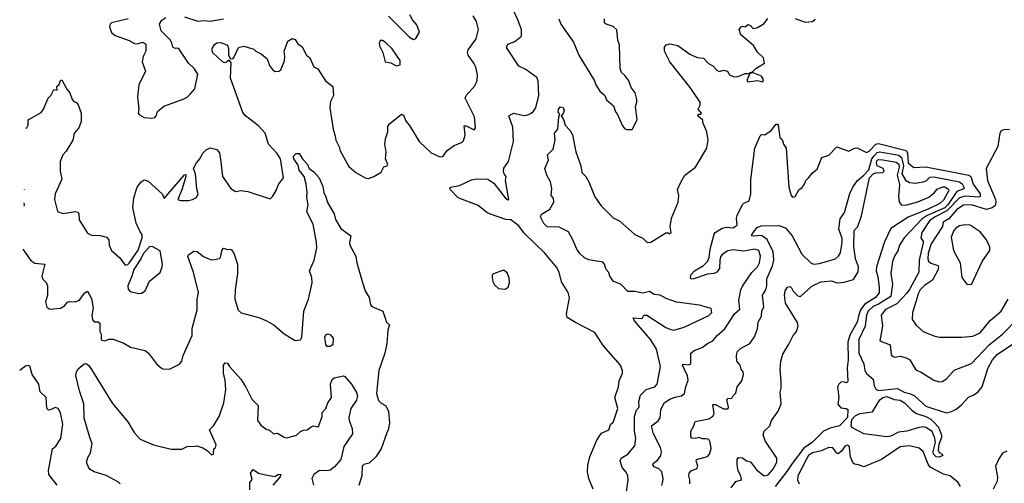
# Model space of a CAD drawing. Extents: x 1921360 to 2014538, y 768294 to 907744.
# Tile 17 of 256: x 1921692 to 1928997, y 798169 to 801608. Entities that reach past the tile are written whole.
import ezdxf

# ---------------------------------------------------------------- set-up
doc = ezdxf.new("R2010")
doc.units = 0

msp = doc.modelspace()

# ---------------------------------------------------------------- linework, layer by layer
at = {"layer": '0CON10XD'}
for points in [[(1925387.1, 801607.1), (1925337, 801717)], [(1924427.5, 801635), (1924585, 801478.1), (1924615, 801460.8), (1924630.5, 801469.5), (1924658.8, 801515), (1924639.7, 801569.7), (1924606.4, 801606.4), (1924587.5, 801645)], [(1921737.5, 800802.5), (1921745, 800806), (1921755.7, 800825), (1921755.6, 800864.4), (1921850.9, 800919.1), (1921868.9, 800945), (1921903.4, 801026.6), (1921923.8, 801045), (1921945, 801090), (1921970, 801085), (1921968.3, 801111.7), (1921985, 801127.5), (1921995, 801157.5), (1922005, 801162.5), (1922042.9, 801092.9), (1922065.6, 801065), (1922081.4, 801015), (1922095, 801000.8), (1922115, 800993.8), (1922125, 800977.5), (1922149.2, 800915), (1922148.3, 800851.7), (1922130, 800805), (1922097.5, 800765), (1922087.8, 800715), (1922038, 800632), (1922012.5, 800605), (1921992.5, 800555), (1921992, 800485), (1922005.7, 800425), (1921955.7, 800315), (1921950.5, 800275), (1921973.8, 800185), (1922015, 800171.2), (1922104.3, 800185.7), (1922125, 800180), (1922131.9, 800165), (1922134.5, 800124.5), (1922194.3, 800024.3), (1922225, 800010.8), (1922288.3, 800008.3), (1922337.5, 799995), (1922353.3, 799975), (1922356.2, 799935), (1922373.8, 799895), (1922435, 799841.2), (1922475, 799786.7), (1922495, 799790.8), (1922505, 799800.8), (1922571.2, 799898.8), (1922600.3, 799990.3), (1922600.8, 800015), (1922585.5, 800035.5), (1922557.6, 800097.6), (1922532.9, 800215), (1922538.6, 800285), (1922555.9, 800344.1), (1922563.8, 800365), (1922594.1, 800405.9), (1922615, 800420), (1922645, 800411.2), (1922750, 800315), (1922765, 800282.5), (1922915, 800456.7), (1922925, 800460), (1922926, 800445), (1922897.7, 800352.3), (1922866.7, 800275), (1922885, 800266.2), (1922943.6, 800266.4), (1922973.3, 800273.3), (1923005, 800290), (1923016, 800315), (1923006.4, 800353.6), (1922997.1, 800465), (1922981.2, 800505), (1923003.4, 800546.6), (1923031.5, 800578.5), (1923048.1, 800615), (1923075, 800642), (1923105, 800656.7), (1923153.9, 800643.9), (1923175, 800620), (1923184.4, 800554.4), (1923198.1, 800445), (1923259.2, 800355), (1923293, 800333), (1923335, 800342), (1923385, 800333.8), (1923551.7, 800278.3), (1923570.7, 800299.3), (1923596.7, 800345), (1923612, 800385), (1923649.4, 800435), (1923626.4, 800575), (1923602.5, 800615), (1923538.8, 800685), (1923514.5, 800765), (1923465, 800821.5), (1923367.5, 800895), (1923348.6, 800918.6), (1923255.4, 801175), (1923261.2, 801291.2), (1923247, 801307), (1923226.7, 801293.3), (1923215, 801287.1), (1923195.8, 801295), (1923121.9, 801365), (1923119.2, 801395), (1923138, 801425), (1923155, 801435.5), (1923185, 801438.1), (1923235, 801418), (1923241.9, 801395), (1923241.9, 801345), (1923256.4, 801316.4), (1923275, 801320), (1923281.7, 801328.3), (1923315, 801402.5), (1923355, 801410.6), (1923429.1, 801389.1), (1923445, 801374.2), (1923484.3, 801354.3), (1923527.9, 801317.9), (1923545, 801267.5), (1923568.3, 801238.3), (1923585, 801223.3), (1923615, 801226.7), (1923630, 801235), (1923657, 801303), (1923660, 801335), (1923653.3, 801375), (1923681.7, 801448.3), (1923715, 801467.5), (1923735, 801460), (1923755, 801430), (1923786.9, 801406.9), (1923820, 801345), (1923843.8, 801325), (1923875, 801257.5), (1923905, 801243.3), (1923960, 801155), (1924015, 801112.5), (1924021.4, 801045), (1923999.1, 801000.9), (1923993.8, 800955), (1924017.5, 800795), (1924034, 800745), (1924036.7, 800715), (1924063.8, 800665), (1924070, 800635), (1924135, 800518.8), (1924185, 800473.8), (1924255, 800433.8), (1924279.3, 800430.7), (1924320, 800445), (1924375, 800477.5), (1924393.6, 800516.4), (1924417.5, 800525), (1924422.5, 800535), (1924406.2, 800575), (1924411.4, 800625), (1924400.8, 800685), (1924406, 800724), (1924423.3, 800775), (1924423.8, 800815), (1924436.2, 800835), (1924525, 800906.7), (1924540.7, 800900.7), (1924556.7, 800855), (1924583.2, 800823.2), (1924655.8, 800705), (1924745, 800621.2), (1924805, 800593.3), (1924825, 800591.2), (1924835, 800596.7), (1924863, 800637), (1924915, 800675.8), (1924975, 800699.2), (1924985, 800710), (1924998.2, 800751.8), (1924990, 800820), (1925005, 800820), (1925065, 800790), (1925074, 800805), (1925067.4, 800887.4), (1924997.8, 801025), (1925004.3, 801045), (1925067.5, 801115), (1925085.8, 801155), (1925088.8, 801198.8), (1925075.8, 801255), (1925062, 801285), (1925020, 801345), (1925015.8, 801365), (1925020.8, 801385), (1925078.9, 801465), (1925095.4, 801535), (1925081.9, 801595), (1925057.6, 801637.6)], [(1922497.5, 801615), (1922374.6, 801585.4), (1922363.8, 801575), (1922358.8, 801555), (1922372.7, 801512.7), (1922400.5, 801490.5), (1922505, 801453.3), (1922545, 801432.5), (1922565, 801430), (1922605, 801440), (1922627, 801427), (1922627.5, 801375), (1922607.5, 801335), (1922600, 801295), (1922626.7, 801225), (1922576.7, 801125), (1922566, 801035), (1922575.8, 800945), (1922571.2, 800915), (1922581.1, 800901.1), (1922615, 800883.3), (1922672.9, 800877.1), (1922695, 800882.5), (1922705.6, 800894.4), (1922715, 800926.7), (1922762.4, 800967.6), (1922905, 801018.8), (1922935, 801033.3), (1922956.7, 801055), (1922991.2, 801095), (1923013.8, 801205), (1922986, 801245), (1922945.7, 801285.7), (1922875, 801390), (1922865, 801396.2), (1922845, 801393.8), (1922827.5, 801405), (1922821.2, 801435), (1922810, 801455), (1922742.5, 801525), (1922730, 801575), (1922746.2, 801605), (1922777.5, 801625)], [(1922915, 801628.5), (1923015, 801596.7), (1923062, 801602), (1923105, 801597.1), (1923205, 801614.5)], [(1925946.1, 798126.1), (1925915.6, 798205.6), (1925904.4, 798255), (1925906.8, 798303.2), (1925921.1, 798365), (1925971.9, 798485), (1925995.5, 798524.5), (1926010, 798540), (1926064.4, 798565.6), (1926074.5, 798605.5), (1926095, 798622), (1926101.4, 798635), (1926130.5, 798725), (1926108.9, 798805), (1926136.2, 798885), (1926141.1, 798928.9), (1926164, 798985), (1926163.9, 799003.9), (1926148.8, 799045), (1926021.7, 799191.7), (1925958.3, 799288.3), (1925815, 799362), (1925755, 799400), (1925749.2, 799425), (1925770.8, 799545), (1925762, 799585), (1925713.2, 799663.2), (1925694, 799735), (1925675, 799771.2), (1925589.5, 799875), (1925435, 800025.5), (1925395, 800078.5), (1925335, 800122.2), (1925300, 800125), (1925177.2, 800167.2), (1925157, 800177), (1925095, 800228.8), (1924945, 800287.5), (1924887.5, 800345), (1924882.5, 800355), (1924890, 800365), (1924955, 800379.2), (1925045, 800420.8), (1925087.3, 800427.3), (1925165, 800424), (1925208.9, 800395), (1925295, 800286), (1925315, 800271.2), (1925322.5, 800275), (1925296.4, 800415), (1925301.2, 800445), (1925285.7, 800465), (1925280.6, 800485), (1925284.3, 800505.7), (1925318.6, 800555), (1925355.5, 800704.5), (1925350.3, 800810.3), (1925321.9, 800895), (1925355, 800914.4), (1925435, 800898.2), (1925455, 800898.9), (1925485, 800911.9), (1925505, 800928.6), (1925520.5, 800955), (1925544.5, 801045), (1925539.5, 801155), (1925529.5, 801179.5), (1925447.6, 801237.6), (1925395, 801264), (1925305, 801402.5), (1925315, 801426), (1925365.8, 801445), (1925414.5, 801485.5), (1925416.2, 801535), (1925387.1, 801607.1)], [(1926375.7, 799234.3), (1926252.7, 799375), (1926245, 799396.7), (1926305, 799391.2), (1926313.8, 799396.2), (1926322.5, 799415), (1926345, 799415.6), (1926485, 799325.4), (1926515, 799311.2), (1926545, 799305.6), (1926621.7, 799328.3), (1926805, 799412.5), (1926826.7, 799435), (1926822.5, 799465), (1926735, 799491.2), (1926565, 799511.9), (1926489.7, 799539.7), (1926443.3, 799565), (1926399.2, 799569.2), (1926365, 799591.2), (1926315, 799579.2), (1926255, 799591.4), (1926205, 799592.2), (1926155, 799644.2), (1926095, 799667.5), (1926070.6, 799705), (1926063.6, 799733.6), (1926042.9, 799755), (1926030, 799795), (1926018.9, 799808.9), (1925915, 799825.5), (1925882.3, 799842.3), (1925846, 799876), (1925826.4, 799905), (1925796.9, 799975), (1925763.3, 800035), (1925695, 800068.2), (1925605, 800071.9), (1925581.9, 800095), (1925556.7, 800145), (1925563.6, 800166.4), (1925625, 800202.5), (1925655.8, 800255), (1925652, 800285), (1925634.3, 800305), (1925639.5, 800355), (1925630, 800405), (1925602.5, 800455), (1925588.8, 800505), (1925616.7, 800565), (1925608.8, 800605), (1925651.4, 800648.6), (1925664.3, 800715), (1925660, 800765), (1925683.8, 800795), (1925691.7, 800888.3), (1925700, 800905), (1925687.5, 800925), (1925688.8, 800945), (1925705, 800961.2), (1925725, 800956.7), (1925732.5, 800935), (1925725, 800912.5), (1925710, 800895), (1925727.9, 800867.9), (1925740, 800825), (1925775, 800788.8), (1925793.1, 800755), (1925817.2, 800627.2), (1925855.5, 800525), (1925863.3, 800475), (1925892.5, 800445), (1925915.8, 800405), (1925960.6, 800295), (1926006.9, 800226.9), (1926095, 800138.8), (1926145, 800114.3), (1926255, 800014.3), (1926315, 799986.2), (1926347.5, 799955), (1926375, 799957.5), (1926485, 800026.7), (1926505, 800027.5), (1926515, 800020), (1926525, 800030), (1926517.5, 800075), (1926529.2, 800135), (1926577.1, 800255), (1926582.5, 800305), (1926572.3, 800347.7), (1926595, 800397.5), (1926627.5, 800455), (1926705.8, 800514.2), (1926789.2, 800655), (1926801.4, 800715), (1926790, 800775), (1926761.2, 800845), (1926761.7, 800861.7), (1926723.3, 800895), (1926725, 800907.5), (1926745, 800907.5), (1926750, 800915), (1926726.7, 800945), (1926741.2, 800975), (1926740, 800995), (1926665.9, 801105.9), (1926514.6, 801295), (1926475.7, 801375), (1926476.7, 801405), (1926489.3, 801420.7), (1926515, 801430), (1926575, 801415.8), (1926665, 801351.5), (1926717.4, 801327.4), (1926765, 801323.3), (1926802.9, 801282.9), (1926835.5, 801265.5), (1926865, 801234), (1926885, 801224.2), (1926915, 801232.5), (1926940, 801225), (1926947.5, 801215), (1926959.3, 801199.3), (1926985, 801187.5), (1927015, 801183.8), (1927075, 801209.2), (1927110, 801210), (1927110, 801215), (1927128.3, 801221.7), (1927153.8, 801245), (1927217.5, 801285), (1927210, 801325), (1927165.9, 801365.9), (1927136.4, 801416.4), (1927041.4, 801495), (1927030, 801535), (1927045, 801554.4), (1927055, 801559.2), (1927075, 801556.2), (1927095, 801573.3), (1927113.8, 801565), (1927135, 801542.5), (1927165, 801548.8), (1927215, 801579.2), (1927242.1, 801617.9)], [(1925693.1, 801615), (1925707.8, 801575), (1925801.1, 801441.1), (1925840.8, 801345), (1925956.2, 801155), (1925966.7, 801125), (1925997.7, 801077.7), (1926032.5, 801045), (1926045, 801012.5), (1926098.8, 800968.8), (1926112.5, 800925), (1926125, 800910), (1926163.3, 800825), (1926180.5, 800800.5), (1926195, 800793.3), (1926236.4, 800793.6), (1926273.8, 800865), (1926260, 800965), (1926271.2, 800995), (1926270.8, 801015), (1926258.8, 801065), (1926230, 801105), (1926211.2, 801155), (1926182.5, 801195), (1926157.5, 801215), (1926146.7, 801245), (1926142.3, 801422.3), (1926131.2, 801455), (1926121.7, 801531.7), (1926095, 801556.7), (1926044.3, 801574.3), (1926031.2, 801585), (1926032, 801615)], [(1927445, 801617.9), (1927519.6, 801589.6), (1927575, 801594.5), (1927595, 801611.9)], [(1924485, 801266.7), (1924515, 801272.5), (1924514, 801305), (1924455, 801391.9), (1924405, 801440), (1924385, 801453.3), (1924367, 801453), (1924360, 801435), (1924362.5, 801415), (1924386, 801365), (1924403.8, 801295), (1924445, 801286.7), (1924485, 801266.7)], [(1927205, 801147.5), (1927211.2, 801165), (1927195, 801190), (1927135, 801213.3), (1927110, 801210), (1927087.5, 801157.5), (1927095, 801147.5), (1927165, 801156.2), (1927205, 801147.5)], [(1926465, 798182.5), (1926466.9, 798205), (1926457.1, 798255), (1926435, 798275.7), (1926400.5, 798290.5), (1926388.5, 798305), (1926392.5, 798315), (1926428, 798342), (1926448.6, 798375), (1926454.4, 798405), (1926446.9, 798435), (1926395.4, 798535.4), (1926379.6, 798595), (1926428.5, 798631.5), (1926445, 798654.2), (1926450, 798715), (1926475, 798766.2), (1926515, 798792.5), (1926555, 798808.7), (1926602.2, 798817.8), (1926625.6, 798835), (1926634.5, 798885), (1926652.1, 798935), (1926645.8, 798965), (1926610.6, 799045), (1926615, 799053.8), (1926655, 799047.5), (1926671.2, 799055), (1926672, 799135), (1926696.7, 799155), (1926755, 799175.5), (1926795, 799205.5), (1926835, 799225.5), (1926866.8, 799265), (1926924.2, 799315.8), (1926979.6, 799405), (1926995, 799426.5), (1927035, 799460), (1927028, 799525), (1927041.8, 799605), (1927055, 799632), (1927125, 799732.5), (1927165.4, 799775), (1927182.1, 799805), (1927188.2, 799855), (1927175, 799895.6), (1927145, 799904.6), (1927065, 799891.6), (1926985, 799900), (1926945, 799892.2), (1926905, 799866.7), (1926891.8, 799848.2), (1926885.9, 799825), (1926885, 799763.3), (1926865, 799735.5), (1926845, 799724.6), (1926795, 799719.3), (1926695, 799684.6), (1926674.1, 799684.1), (1926668, 799695), (1926675, 799718.8), (1926699.2, 799745), (1926765, 799784.5), (1926794.8, 799815.2), (1926807.5, 799845), (1926814.2, 799905), (1926845, 800018), (1926851.8, 800028.2), (1926905, 800061.2), (1926935, 800069.5), (1926985, 800063.3), (1927015, 800083.3), (1927010.6, 800135), (1927015.7, 800155), (1927055, 800236), (1927065, 800247.5), (1927104.5, 800265.5), (1927116.8, 800315), (1927116.5, 800423.5), (1927145.6, 800655), (1927185, 800747.5), (1927195, 800756.7), (1927220, 800755), (1927267.5, 800785), (1927305, 800833.3), (1927315, 800832.5), (1927318.8, 800825), (1927332.5, 800735), (1927348.3, 800718.3), (1927360, 800685), (1927379.2, 800655), (1927399.4, 800365), (1927415, 800303.8), (1927425, 800291.2), (1927445, 800296.2), (1927473.1, 800345), (1927497.1, 800362.9), (1927515, 800386.7), (1927524.3, 800415), (1927546.7, 800436.7), (1927575, 800472.5), (1927609.8, 800500.2), (1927642.5, 800585), (1927695, 800602.5), (1927755, 800664.3), (1927845, 800633.1), (1927885, 800655.8), (1927905, 800658.1), (1927975, 800621.9), (1927995, 800631.7), (1928045, 800683.7), (1928065, 800688.5), (1928268.7, 800638.7), (1928279.9, 800619.9), (1928285, 800545.5), (1928325, 800510.9), (1928415, 800516.6), (1928735, 800454.7), (1928748.7, 800445), (1928767.4, 800387.4), (1928817.4, 800315), (1928818.5, 800295), (1928808.5, 800291.5), (1928705, 800299.4), (1928665, 800286.1), (1928571, 800189), (1928485, 800145.6), (1928443.5, 800115), (1928385, 800028.5), (1928376.9, 799986.9), (1928394.4, 799965), (1928395.2, 799955.2), (1928365.1, 799825), (1928364.3, 799735), (1928295, 799606.1), (1928275, 799579.4), (1928199.8, 799500.2), (1928115, 799457.1), (1928082.5, 799415), (1928094.4, 799335), (1928073.8, 799225), (1928150, 799195), (1928156.9, 799125), (1928165, 799112), (1928184.2, 799105.8), (1928225, 799113.1), (1928270.3, 799100.3), (1928296, 799085), (1928337, 799017), (1928350, 799005), (1928376.7, 798995), (1928474.4, 798934.4), (1928515, 798922.5), (1928535.6, 798924.4), (1928567.2, 798942.8), (1928625, 799007.1), (1928755, 799058.1), (1928885, 799196.7), (1928985, 799275.4), (1929105, 799398.8)], [(1929035, 800792.2), (1928995, 800791.4), (1928975, 800782.5), (1928962.9, 800765), (1928948.1, 800668.1), (1928863.1, 800505), (1928871.8, 800415), (1928930.9, 800275), (1928934.3, 800255), (1928929.1, 800230.9), (1928908, 800212), (1928865, 800200.7), (1928755, 800234.4), (1928695, 800231.3), (1928645, 800200), (1928585, 800131.2), (1928543.1, 800105), (1928539.1, 800075), (1928453.6, 799946.4), (1928431.9, 799875), (1928430.4, 799835), (1928435.7, 799815.7), (1928451.9, 799801.9), (1928503.6, 799783.6), (1928509.5, 799775), (1928507.5, 799755), (1928464.1, 799675.9), (1928405, 799635.4), (1928373.6, 799605), (1928357.1, 799575), (1928342.7, 799522.7), (1928316.9, 799435), (1928314.5, 799384.5), (1928342.6, 799342.6), (1928395, 799295.8), (1928475, 799261.9), (1928515, 799253.1), (1928682.1, 799252.1), (1928765, 799260), (1928817.5, 799285), (1928893.6, 799376.4), (1928974.1, 799445.9), (1929025.3, 799534.7)], [(1927373.1, 800063.1), (1927423, 800005), (1927495, 799868.2), (1927565, 799802.2), (1927585.4, 799795.4), (1927625, 799800.6), (1927745.4, 799834.6), (1927767, 799853), (1927782.6, 799877.4), (1927795.3, 799955), (1927793.5, 799985), (1927770, 800055), (1927779.9, 800130.1), (1927811.9, 800178.1), (1927851.9, 800318.1), (1927872.9, 800365), (1927908.5, 800415), (1927955, 800453.5), (1927991.5, 800495), (1928015.5, 800575), (1928030.7, 800599.3), (1928055, 800622.7), (1928075, 800628), (1928215, 800602.5), (1928235, 800586.4), (1928248.2, 800525), (1928237, 800465), (1928265, 800418.8), (1928295, 800399.2), (1928335, 800396.1), (1928395, 800405.2), (1928416.7, 800413.3), (1928445, 800439.1), (1928475, 800442.3), (1928665, 800405.2), (1928685, 800390.7), (1928700.2, 800359.8), (1928696.7, 800353.3), (1928645, 800333), (1928577.4, 800235), (1928555, 800213.2), (1928425, 800155.7), (1928389.1, 800130.9), (1928255, 799990.3), (1928218.8, 799935), (1928207.1, 799892.9), (1928183.5, 799855), (1928168.5, 799815), (1928155.6, 799724.4), (1928168.3, 799645), (1928156.3, 799555), (1928065, 799497.2), (1928025, 799479.5), (1927987.3, 799445), (1927974.6, 799415.4), (1927963.8, 799335), (1927917.1, 799235), (1927918.8, 799135), (1927955.3, 799055), (1927963.3, 799005), (1927975, 798982.9), (1928025, 798941.2), (1928032.2, 798892.2), (1928045, 798866.9), (1928065, 798858.2), (1928205, 798873), (1928253.6, 798845), (1928295, 798835.9), (1928329.3, 798819.3), (1928415, 798741.8), (1928565, 798691.6), (1928605, 798700.9), (1928639.9, 798720.1), (1928679.4, 798750.6), (1928732.1, 798807.9), (1928766.4, 798823.7), (1928801.1, 798845), (1928832.9, 798885), (1928875, 799019.4), (1928910, 799085), (1928944.5, 799125.5), (1929095.3, 799224.7)], [(1921715, 799905), (1921775, 799820.6), (1921805, 799801.9), (1921878, 799795), (1921856.9, 799705), (1921863.4, 799683.4), (1921889.4, 799659.4), (1921897.5, 799635), (1921898.2, 799565), (1921884.6, 799514.6), (1921893.5, 799475), (1921915, 799460), (1921995, 799466.9), (1922024, 799485), (1922047.5, 799512.5), (1922062.9, 799517.1), (1922105, 799514.4), (1922135, 799526.9), (1922151.3, 799548.7), (1922175, 799582.5), (1922195, 799594), (1922225, 799540), (1922237.8, 799467.8), (1922228.8, 799415), (1922231.8, 799381.8), (1922245, 799366), (1922275, 799367.1), (1922286.3, 799356.3), (1922286, 799296), (1922295.7, 799274.3), (1922296, 799236), (1922300.9, 799230.9), (1922325, 799225.8), (1922355, 799238.1), (1922385, 799238.1), (1922465, 799208), (1922515, 799178.8), (1922623.9, 799153.9), (1922647.5, 799135), (1922707.5, 799055), (1922745, 799022.5), (1922755, 799017.5), (1922805, 799016.7), (1922877.5, 799052.5), (1922896.1, 799073.9), (1922904.1, 799115.9), (1922971.4, 799265), (1922972.4, 799317.6), (1923010, 799455), (1923008, 799535), (1923020, 799585), (1922982.1, 799735), (1922938.8, 799851.2), (1922945, 799863.8), (1922985, 799890), (1923008, 799888), (1923055, 799851.9), (1923105, 799830), (1923125, 799827.5), (1923175, 799836.2), (1923182, 799845), (1923195, 799900), (1923205, 799913.8), (1923235, 799902.5), (1923255, 799906.7), (1923265, 799900), (1923282, 799875), (1923307.8, 799795), (1923308.8, 799725), (1923291.5, 799605), (1923289.5, 799535), (1923312.4, 799452.4), (1923335, 799434.2), (1923475, 799396), (1923524.2, 799374.2), (1923576.7, 799345), (1923655, 799276.7), (1923735, 799227.5), (1923775, 799233.3), (1923785, 799252.5), (1923799.6, 799445), (1923834.4, 799535.6), (1923862, 799655), (1923860.8, 799695), (1923842.5, 799745), (1923876.9, 799825), (1923896.7, 799915), (1923895.6, 799955), (1923870.3, 800090.3), (1923823.6, 800183.7), (1923831.5, 800235), (1923821.5, 800288.5), (1923825.3, 800325), (1923818.1, 800388.1), (1923802.7, 800445), (1923765, 800492.7), (1923758.3, 800528.3), (1923726.9, 800575), (1923723.3, 800596.7), (1923743.3, 800615), (1923765.8, 800615.8), (1923790, 800575), (1923826.9, 800535), (1923840.8, 800505), (1923875, 800478.5), (1923915, 800434), (1923941.7, 800371.7), (1923948.9, 800325), (1923964.6, 800295), (1923975, 800252), (1924025, 800166.9), (1924035.5, 800125), (1924075, 800058.9), (1924148.8, 800005), (1924138.6, 799955), (1924140.8, 799935), (1924185.6, 799855), (1924193.5, 799803.5), (1924235, 799657.5), (1924256.1, 799596.1), (1924285, 799547.5), (1924295, 799492.5), (1924305, 799481.2), (1924386.7, 799445), (1924413.9, 799363.9), (1924436.7, 799345), (1924423.8, 799305), (1924416.7, 799205), (1924400.8, 799135), (1924355.7, 799005), (1924339.4, 798835), (1924353.4, 798783.4), (1924373.2, 798763.2), (1924405.7, 798745.7), (1924429.2, 798705), (1924435.6, 798615), (1924425.6, 798565), (1924415.6, 798544.4), (1924374.3, 798425.7), (1924335.6, 798364.4), (1924285, 798318), (1924245, 798309.2), (1924232.7, 798297.3), (1924230.8, 798225), (1924207.9, 798152.1)], [(1926970, 798135), (1927005, 798183.3), (1927047.5, 798195), (1927043.3, 798225), (1927021.8, 798261.8), (1927014.4, 798305), (1927015.8, 798345), (1927025, 798360.8), (1927055, 798358.5), (1927085, 798336.5), (1927115, 798328), (1927159.4, 798269.4), (1927215, 798224.1), (1927245, 798232.8), (1927279, 798271), (1927308.8, 798325), (1927310.5, 798355), (1927224.2, 798485), (1927208.8, 798528.8), (1927216.7, 798555), (1927258.8, 798595), (1927271.2, 798635), (1927320, 798705), (1927340.6, 798759.4), (1927334.7, 798845), (1927341.5, 798875), (1927341.6, 798925), (1927333.3, 799015), (1927338.9, 799075), (1927354, 799126), (1927399.9, 799200.1), (1927430.7, 799265), (1927454.6, 799295), (1927469.1, 799335), (1927461.9, 799361.9), (1927374.6, 799505), (1927365.8, 799565), (1927372.1, 799597.9), (1927390, 799625), (1927408.8, 799628.8), (1927419.7, 799619.7), (1927430, 799595), (1927465, 799560), (1927485, 799555.8), (1927569.5, 799630.5), (1927635, 799664), (1927715, 799670), (1927755, 799657.1), (1927808.6, 799661.4), (1927879.1, 799680.9), (1927912.7, 799737.3), (1927914.6, 799775), (1927894, 799835), (1927881, 799925), (1927882.9, 800045), (1927909.6, 800075), (1927937.3, 800152.7), (1927997.8, 800435), (1928025, 800464.3), (1928045, 800471.6), (1928095.3, 800474.7), (1928105.8, 800485), (1928098, 800505), (1928055, 800523.8), (1928048.6, 800545), (1928053.6, 800565), (1928065, 800570.7), (1928095, 800568.7), (1928195, 800550.8), (1928215, 800537), (1928217.1, 800515), (1928202.3, 800455), (1928219.2, 800385), (1928212.8, 800295), (1928218, 800258), (1928235, 800232.3), (1928274.2, 800235.8), (1928355, 800257.3), (1928437.5, 800292.5), (1928479.5, 800325), (1928500, 800350), (1928542.1, 800367.9), (1928555, 800367.6), (1928575.5, 800355), (1928585.3, 800345), (1928582.1, 800335), (1928545, 800268.5), (1928518.6, 800245), (1928436.5, 800205), (1928285, 800143.6), (1928155, 800058), (1928108.8, 799961.2), (1928049, 799775), (1928047.3, 799745), (1928060.2, 799700.2), (1928069.5, 799625), (1928068.7, 799581.3), (1928041.6, 799548.4), (1927963.2, 799496.8), (1927930.5, 799455), (1927918.3, 799418.3), (1927904.7, 799365), (1927851.5, 799268.5), (1927835.9, 799215.9), (1927839.2, 799085), (1927832.5, 799025), (1927836.9, 798923.1), (1927825.9, 798914.1), (1927805, 798921.4), (1927785, 798918.1), (1927768.6, 798905), (1927760.8, 798885), (1927769.6, 798805), (1927761.4, 798755), (1927785, 798729.5), (1927824.6, 798724.6), (1927837.3, 798717.3), (1927833.3, 798656.7), (1927775, 798594.7), (1927705, 798578.6), (1927657.1, 798555), (1927574.2, 798475), (1927510.9, 798429.1), (1927423.3, 798316.7), (1927385, 798255.8), (1927296.1, 798145)], [(1921726.1, 800348), (1921726, 800345)], [(1921723.6, 800249.1), (1921725.5, 800235), (1921723, 800225.7)], [(1926664.6, 798165), (1926664.7, 798195), (1926656.5, 798225), (1926660, 798245), (1926675, 798260.6), (1926715, 798280), (1926724.4, 798295), (1926710.9, 798335), (1926712.9, 798345), (1926795, 798366.7), (1926809.1, 798385), (1926821.9, 798428.1), (1926815.4, 798475), (1926805, 798492.9), (1926785, 798500), (1926755, 798499.5), (1926735, 798508.9), (1926705, 798502.2), (1926680, 798505), (1926671.2, 798515), (1926670.8, 798555), (1926693.8, 798595), (1926703.3, 798626.7), (1926805, 798647.8), (1926835, 798666), (1926844.5, 798685.5), (1926835.8, 798754.2), (1926855, 798752.7), (1926915, 798721.1), (1926947.9, 798722.1), (1926951.9, 798735), (1926939.2, 798790.8), (1926945, 798798), (1926975, 798801.2), (1926983.8, 798815), (1927005, 798836.7), (1927016.4, 798883.6), (1927050.7, 798929.3), (1927061.2, 798975), (1927060, 798995), (1927046.2, 799016.2), (1927038.8, 799045), (1927012, 799075), (1927010, 799115), (1927015.9, 799144.1), (1927040.3, 799169.7), (1927108.8, 799205), (1927144.3, 799255.7), (1927165.7, 799315), (1927171.9, 799365), (1927195, 799410), (1927199.5, 799445), (1927212.6, 799477.4), (1927202.5, 799565), (1927227.7, 799605), (1927235.3, 799635), (1927234.6, 799685), (1927277, 799783), (1927288.3, 799825), (1927282.1, 799885), (1927236.9, 799976.9), (1927196.1, 800006.1), (1927133.1, 800003.1), (1927124.6, 800004.6), (1927124.6, 800015), (1927162.7, 800067.3), (1927192.2, 800077.8), (1927325, 800082.5), (1927373.1, 800063.1)], [(1928755, 799642.5), (1928832, 799815), (1928890, 799895), (1928890.7, 799920.7), (1928865.5, 799975.5), (1928817.5, 800035), (1928745, 800082.9), (1928705, 800087.1), (1928665, 800078.4), (1928640.9, 800065), (1928621.8, 800045), (1928602.5, 799995), (1928621.4, 799895), (1928670.8, 799805), (1928681.2, 799695), (1928720, 799645), (1928755, 799642.5)], [(1922575, 799576.2), (1922595, 799580), (1922623, 799597), (1922655, 799667.5), (1922735, 799733.3), (1922748.8, 799775), (1922752, 799795), (1922733.9, 799893.9), (1922675, 799925.8), (1922655, 799924.2), (1922607.7, 799872.3), (1922591.1, 799835), (1922540, 799755), (1922525.4, 799704.6), (1922494.4, 799635), (1922498.3, 799608.3), (1922511.7, 799591.7), (1922575, 799576.2)], [(1925295, 799610), (1925316.1, 799623.9), (1925326.7, 799655), (1925323, 799693), (1925309.3, 799729.3), (1925287, 799747), (1925275, 799747.5), (1925207, 799723), (1925198.3, 799711.7), (1925197.5, 799695), (1925202.5, 799665), (1925215, 799640), (1925243.6, 799613.6), (1925295, 799610)], [(1923974.1, 799184.1), (1923962.7, 799195), (1923956.2, 799255), (1923965, 799272.5), (1923975, 799276.7), (1923995, 799273.8), (1924016.9, 799245), (1924016, 799195), (1923995, 799184.7), (1923974.1, 799184.1)], [(1926195.5, 798105), (1926205.5, 798195), (1926203.1, 798225), (1926191.4, 798251.4), (1926161.9, 798285), (1926148.5, 798335), (1926154.4, 798355), (1926204.3, 798385), (1926255, 798446.2), (1926264.7, 798505), (1926253.5, 798555), (1926254.7, 798665.3), (1926268.3, 798711.7), (1926287.1, 798735), (1926286.1, 798776.1), (1926297.6, 798822.4), (1926340.5, 798865), (1926404.6, 798885.4), (1926421.4, 798905), (1926447.1, 799035), (1926416.9, 799165), (1926375.7, 799234.3)], [(1921970, 798155), (1921909.2, 798235), (1921905.6, 798265), (1921936, 798424), (1921960, 798445), (1921997.7, 798502.3), (1922012.3, 798607.7), (1921995, 798692.5), (1921978, 798725), (1921955, 798730.6), (1921930.7, 798719.3), (1921905, 798711.2), (1921893.2, 798723.2), (1921890, 798805), (1921845, 798846.7), (1921833.3, 798905), (1921784, 798975), (1921767, 799037), (1921755, 799042), (1921735, 799036.7), (1921692.4, 799005)], [(1922437.5, 798165), (1922425, 798177.1), (1922335, 798228.1), (1922245, 798253.1), (1922215, 798270.6), (1922205, 798284.2), (1922188.9, 798325), (1922198.9, 798361.1), (1922218.2, 798395), (1922230, 798465), (1922215, 798502), (1922171.7, 798651.7), (1922169.3, 798759.3), (1922135.5, 798854.5), (1922108.7, 798968.7), (1922112.9, 798995), (1922125, 799016.9), (1922171.2, 799055), (1922185, 799057.5), (1922205, 799042.5), (1922225, 799012.9), (1922380.9, 798760.9), (1922494.5, 798625), (1922542.7, 798545), (1922585, 798496.9), (1922685, 798453.5), (1922815, 798423.3), (1922895, 798421.1), (1922935, 798441.4), (1922994.1, 798444.1), (1923005.9, 798445.9), (1923051.7, 798431.7), (1923083, 798413), (1923115, 798380), (1923130, 798385), (1923132.5, 798425), (1923146.1, 798433.9), (1923150, 798455), (1923101.2, 798565), (1923130, 798595), (1923172.5, 798665), (1923208.1, 798765), (1923221.1, 798865), (1923216.4, 798935), (1923204.6, 798985), (1923204, 799046), (1923217, 799063), (1923235, 799060), (1923250, 799035), (1923332.4, 798942.4), (1923371.2, 798881.2), (1923415, 798792), (1923460.8, 798745), (1923457.5, 798635), (1923481.4, 798601.4), (1923521.1, 798571.1), (1923545, 798563.8), (1923575, 798536.7), (1923605, 798540), (1923655, 798511.2), (1923675, 798506.2), (1923745, 798526), (1923775.6, 798554.4), (1923796.9, 798563.1), (1923825, 798565.5), (1923855, 798589.1), (1923875, 798595.5), (1923905, 798587.5), (1923908.8, 798591.2), (1923935.5, 798665), (1923935.6, 798695), (1923962.5, 798725), (1923978.2, 798765), (1924004.5, 798805), (1923998, 798905), (1924011.5, 798938.5), (1924025, 798951.1), (1924095, 798966.2), (1924105, 798962), (1924154.6, 798904.6), (1924191.7, 798841.7), (1924198.5, 798815), (1924190.9, 798785), (1924149.7, 798725), (1924135, 798657.5), (1924137.3, 798635), (1924160, 798575), (1924161.5, 798535), (1924098.3, 798441.7), (1924075.6, 798345), (1924027.7, 798292.3), (1923995, 798267.3), (1923975, 798262.3), (1923917.5, 798265), (1923875.8, 798235), (1923860, 798205), (1923873.3, 798155)], [(1928515, 798363.5), (1928491.9, 798365), (1928471, 798385), (1928468.4, 798405), (1928486.7, 798475), (1928481.6, 798505), (1928462.1, 798552.1), (1928415, 798584), (1928392.9, 798587.1), (1928355, 798581.4), (1928273.6, 798556.4), (1928212.4, 798547.6), (1928155, 798518.1), (1928125, 798514.4), (1927955, 798536.9), (1927871, 798581), (1927860.4, 798595), (1927866.8, 798643.2), (1927890.5, 798669.5), (1927925, 798686.7), (1928020, 798700), (1928075, 798788.9), (1928095.5, 798805), (1928125, 798812.8), (1928181.1, 798791.1), (1928225.6, 798785), (1928256.7, 798765), (1928311.2, 798711.2), (1928346.8, 798686.8), (1928415, 798664.8), (1928451.3, 798645), (1928473.4, 798623.4), (1928507.9, 798585), (1928532.3, 798525), (1928531.7, 798508.3), (1928512.5, 798457.5), (1928507.5, 798415), (1928515, 798396.7), (1928537.5, 798385), (1928540, 798375), (1928515, 798363.5)], [(1928673.1, 798145), (1928655.6, 798175), (1928595, 798225.6), (1928545, 798237.9), (1928447.9, 798287.9), (1928431.2, 798311.2), (1928395, 798404.3), (1928365, 798428.5), (1928295, 798445.9), (1928225, 798438.9), (1928085, 798345.4), (1927955, 798291.4), (1927915, 798307.1), (1927885, 798310.8), (1927875, 798318.8), (1927856.7, 798365), (1927849.4, 798435), (1927845, 798445.8), (1927835, 798450.8), (1927815, 798444), (1927790.9, 798409.1), (1927765, 798388.6), (1927755, 798392.5), (1927725, 798431.4), (1927695, 798435.5), (1927639.5, 798410.5), (1927575, 798396.2), (1927545.3, 798375), (1927528.6, 798348.6), (1927465.3, 798225), (1927463.4, 798195), (1927475.3, 798165)], [(1929015, 798406.2), (1928985, 798393.3), (1928953.5, 798346.5), (1928931.1, 798295), (1928947.8, 798215), (1928944.3, 798185), (1928913.8, 798125)], [(1923398.7, 798121.3), (1923400, 798175), (1923416, 798196), (1923405.8, 798245), (1923425, 798272.5), (1923464.5, 798244.5), (1923515, 798232.5), (1923585, 798220), (1923606.7, 798235), (1923628.8, 798235), (1923625, 798216.2), (1923571.4, 798155)], [(1926456.2, 798153.8), (1926465, 798182.5)]]:
    msp.add_lwpolyline(points, dxfattribs=at)

doc.saveas('drawing.dxf')
